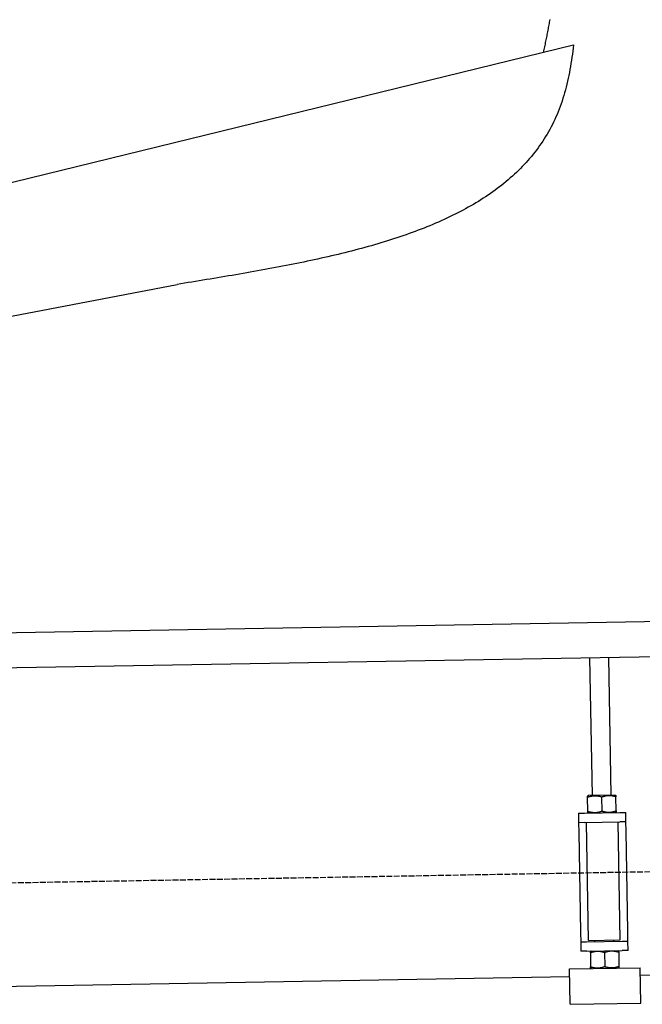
# Model space of a CAD drawing. Extents: x 1073 to 6773, y 5791 to 12316.
# Tile 46 of 62: x 5470 to 5998, y 8047 to 8882. Entities that reach past the tile are written whole.
import ezdxf

# ---------------------------------------------------------------- set-up
doc = ezdxf.new("R2010")
doc.units = 0
doc.linetypes.add('GEN3', pattern=[6.25, 5, -1.25])
doc.layers.get('0').update_dxf_attribs({"linetype": 'CONTINUOUS'})
doc.layers.add('3', color=6, linetype='GEN3')
doc.layers.add('CAR', color=10, linetype='CONTINUOUS')

msp = doc.modelspace()

# ---------------------------------------------------------------- linework, layer by layer
for p, q in [((4651.05, 8348.01), (6015.84, 8371.83)), ((6011.36, 8341.75), (4656.57, 8318.1)), ((5955.41, 8224.06), (5953.37, 8340.74)), ((5971.41, 8224.34), (5969.37, 8341.02)), ((5952.16, 8224), (5951.42, 8223.55)), ((5951.64, 8210.69), (5951.44, 8222.48)), ((5974.66, 8224.39), (5952.16, 8224)), ((5963.64, 8210.9), (5963.43, 8222.69)), ((5974.66, 8224.39), (5975.41, 8223.97)), ((5975.64, 8211.11), (5975.43, 8222.9)), ((5943.67, 8209.05), (5948.67, 8209.14)), ((5943.67, 8209.05), (5943.81, 8201.05)), ((5948.67, 8209.14), (5978.66, 8209.66)), ((5952.42, 8209.2), (5951.66, 8209.62)), ((5974.91, 8209.59), (5975.66, 8210.04)), ((5978.66, 8209.66), (5983.66, 8209.75)), ((5983.8, 8201.75), (5983.66, 8209.75)), ((5948.81, 8201.14), (5943.81, 8201.05)), ((5943.81, 8201.05), (5943.95, 8193.05)), ((5948.81, 8201.14), (5978.8, 8201.66)), ((5952.1, 8101.18), (5950.36, 8201.16)), ((5979, 8101.65), (5977.25, 8201.63)), ((5983.8, 8201.75), (5978.8, 8201.66)), ((5983.94, 8193.75), (5983.8, 8201.75)), ((5943.95, 8193.05), (5945.43, 8108.06)), ((5985.43, 8108.76), (5983.94, 8193.75)), ((5945.43, 8108.06), (5945.57, 8100.07)), ((5985.57, 8100.76), (5985.43, 8108.76)), ((5945.57, 8100.07), (5950.57, 8100.15)), ((5945.57, 8100.07), (5945.71, 8092.07)), ((5950.57, 8100.15), (5980.57, 8100.68)), ((5952.1, 8101.18), (5979, 8101.65)), ((5957.57, 8100.28), (5957.55, 8101.28)), ((5973.57, 8100.55), (5973.55, 8101.55)), ((5980.57, 8100.68), (5985.57, 8100.76)), ((5985.71, 8092.77), (5985.57, 8100.76)), ((5950.71, 8092.15), (5945.71, 8092.07)), ((5950.71, 8092.15), (5980.71, 8092.68)), ((5954.46, 8092.22), (5953.72, 8091.77)), ((5953.74, 8090.7), (5953.94, 8078.91)), ((5965.73, 8090.91), (5965.94, 8079.12)), ((5976.96, 8092.61), (5977.71, 8092.19)), ((5977.73, 8091.12), (5977.94, 8079.33)), ((5985.71, 8092.77), (5980.71, 8092.68)), ((5935.97, 8077.09), (5995.96, 8078.14)), ((5936.5, 8047.1), (5935.97, 8077.09)), ((5954.72, 8077.42), (5953.96, 8077.84)), ((5977.22, 8077.81), (5977.96, 8078.26)), ((5996.49, 8048.15), (5995.96, 8078.14)), ((6241.04, 8075.72), (5996.08, 8071.44)), ((5936.09, 8070.4), (4741.27, 8049.54)), ((5936.5, 8047.1), (5996.49, 8048.15))]:
    msp.add_line(p, q)
for points in [[(5951.44, 8222.48, 0), (5951.44, 8222.51, 0), (5951.44, 8222.53, 0), (5951.44, 8222.55, 0), (5951.43, 8222.58, 0), (5951.43, 8222.6, 0), (5951.43, 8222.62, 0), (5951.43, 8222.64, 0), (5951.43, 8222.67, 0), (5951.43, 8222.69, 0), (5951.43, 8222.71, 0), (5951.43, 8222.73, 0), (5951.43, 8222.75, 0), (5951.43, 8222.77, 0), (5951.43, 8222.79, 0), (5951.43, 8222.81, 0), (5951.43, 8222.83, 0), (5951.43, 8222.85, 0), (5951.43, 8222.87, 0), (5951.43, 8222.89, 0), (5951.43, 8222.9, 0), (5951.43, 8222.92, 0), (5951.43, 8222.94, 0), (5951.43, 8222.96, 0), (5951.43, 8222.98, 0), (5951.43, 8222.99, 0), (5951.43, 8223.01, 0), (5951.43, 8223.02, 0), (5951.43, 8223.04, 0), (5951.43, 8223.06, 0), (5951.43, 8223.07, 0), (5951.43, 8223.09, 0), (5951.43, 8223.1, 0), (5951.43, 8223.12, 0), (5951.43, 8223.13, 0), (5951.42, 8223.15, 0), (5951.42, 8223.16, 0), (5951.42, 8223.17, 0), (5951.42, 8223.19, 0), (5951.42, 8223.2, 0), (5951.42, 8223.21, 0), (5951.42, 8223.22, 0), (5951.42, 8223.24, 0), (5951.42, 8223.25, 0), (5951.42, 8223.26, 0), (5951.42, 8223.27, 0), (5951.42, 8223.28, 0), (5951.42, 8223.3, 0), (5951.42, 8223.31, 0), (5951.42, 8223.32, 0), (5951.42, 8223.33, 0), (5951.42, 8223.34, 0), (5951.42, 8223.35, 0), (5951.42, 8223.36, 0), (5951.42, 8223.37, 0), (5951.42, 8223.38, 0), (5951.42, 8223.38, 0), (5951.42, 8223.39, 0), (5951.42, 8223.4, 0), (5951.42, 8223.41, 0), (5951.42, 8223.42, 0), (5951.42, 8223.43, 0), (5951.42, 8223.43, 0), (5951.42, 8223.44, 0), (5951.42, 8223.45, 0), (5951.42, 8223.45, 0), (5951.42, 8223.46, 0), (5951.42, 8223.47, 0), (5951.42, 8223.47, 0), (5951.42, 8223.48, 0), (5951.42, 8223.48, 0), (5951.42, 8223.49, 0), (5951.42, 8223.5, 0), (5951.42, 8223.5, 0), (5951.42, 8223.51, 0), (5951.42, 8223.51, 0), (5951.42, 8223.51, 0), (5951.42, 8223.52, 0), (5951.42, 8223.52, 0), (5951.42, 8223.53, 0), (5951.42, 8223.53, 0), (5951.42, 8223.53, 0), (5951.42, 8223.54, 0), (5951.42, 8223.54, 0), (5951.42, 8223.54, 0), (5951.42, 8223.54, 0), (5951.42, 8223.54, 0), (5951.42, 8223.55, 0), (5951.42, 8223.55, 0), (5951.42, 8223.55, 0), (5951.42, 8223.55, 0), (5951.42, 8223.55, 0), (5951.42, 8223.55, 0), (5951.42, 8223.55, 0), (5951.42, 8223.55, 0), (5951.42, 8223.55, 0)], [(5963.43, 8222.69, 0), (5963.29, 8222.74, 0), (5963.14, 8222.78, 0), (5963, 8222.82, 0), (5962.86, 8222.87, 0), (5962.72, 8222.91, 0), (5962.58, 8222.95, 0), (5962.44, 8222.98, 0), (5962.3, 8223.02, 0), (5962.17, 8223.06, 0), (5962.03, 8223.09, 0), (5961.9, 8223.12, 0), (5961.76, 8223.16, 0), (5961.63, 8223.19, 0), (5961.5, 8223.22, 0), (5961.37, 8223.25, 0), (5961.24, 8223.27, 0), (5961.11, 8223.3, 0), (5960.98, 8223.33, 0), (5960.85, 8223.35, 0), (5960.73, 8223.37, 0), (5960.6, 8223.4, 0), (5960.47, 8223.42, 0), (5960.35, 8223.44, 0), (5960.23, 8223.46, 0), (5960.1, 8223.48, 0), (5959.98, 8223.5, 0), (5959.86, 8223.51, 0), (5959.73, 8223.53, 0), (5959.61, 8223.54, 0), (5959.49, 8223.56, 0), (5959.37, 8223.57, 0), (5959.25, 8223.58, 0), (5959.13, 8223.6, 0), (5959.01, 8223.61, 0), (5958.89, 8223.62, 0), (5958.77, 8223.62, 0), (5958.65, 8223.63, 0), (5958.53, 8223.64, 0), (5958.42, 8223.64, 0), (5958.3, 8223.65, 0), (5958.18, 8223.65, 0), (5958.06, 8223.66, 0), (5957.94, 8223.66, 0), (5957.83, 8223.66, 0), (5957.71, 8223.66, 0), (5957.59, 8223.66, 0), (5957.48, 8223.66, 0), (5957.36, 8223.66, 0), (5957.24, 8223.65, 0), (5957.12, 8223.65, 0), (5957.01, 8223.65, 0), (5956.89, 8223.64, 0), (5956.77, 8223.63, 0), (5956.65, 8223.63, 0), (5956.54, 8223.62, 0), (5956.42, 8223.61, 0), (5956.3, 8223.6, 0), (5956.18, 8223.59, 0), (5956.06, 8223.58, 0), (5955.95, 8223.56, 0), (5955.83, 8223.55, 0), (5955.71, 8223.54, 0), (5955.59, 8223.52, 0), (5955.47, 8223.5, 0), (5955.35, 8223.49, 0), (5955.23, 8223.47, 0), (5955.11, 8223.45, 0), (5954.98, 8223.43, 0), (5954.86, 8223.41, 0), (5954.74, 8223.38, 0), (5954.62, 8223.36, 0), (5954.49, 8223.34, 0), (5954.37, 8223.31, 0), (5954.24, 8223.29, 0), (5954.12, 8223.26, 0), (5953.99, 8223.23, 0), (5953.87, 8223.2, 0), (5953.74, 8223.17, 0), (5953.61, 8223.14, 0), (5953.48, 8223.11, 0), (5953.35, 8223.07, 0), (5953.22, 8223.04, 0), (5953.09, 8223, 0), (5952.96, 8222.97, 0), (5952.83, 8222.93, 0), (5952.69, 8222.89, 0), (5952.56, 8222.85, 0), (5952.42, 8222.81, 0), (5952.28, 8222.77, 0), (5952.15, 8222.72, 0), (5952.01, 8222.68, 0), (5951.87, 8222.63, 0), (5951.72, 8222.58, 0), (5951.58, 8222.53, 0), (5951.44, 8222.48, 0)], [(5975.43, 8222.9, 0), (5975.29, 8222.95, 0), (5975.14, 8222.99, 0), (5975, 8223.03, 0), (5974.86, 8223.08, 0), (5974.72, 8223.12, 0), (5974.58, 8223.15, 0), (5974.44, 8223.19, 0), (5974.3, 8223.23, 0), (5974.16, 8223.26, 0), (5974.03, 8223.3, 0), (5973.89, 8223.33, 0), (5973.76, 8223.36, 0), (5973.63, 8223.4, 0), (5973.5, 8223.43, 0), (5973.37, 8223.45, 0), (5973.24, 8223.48, 0), (5973.11, 8223.51, 0), (5972.98, 8223.54, 0), (5972.85, 8223.56, 0), (5972.72, 8223.58, 0), (5972.6, 8223.61, 0), (5972.47, 8223.63, 0), (5972.35, 8223.65, 0), (5972.22, 8223.67, 0), (5972.1, 8223.69, 0), (5971.98, 8223.71, 0), (5971.85, 8223.72, 0), (5971.73, 8223.74, 0), (5971.61, 8223.75, 0), (5971.49, 8223.77, 0), (5971.37, 8223.78, 0), (5971.25, 8223.79, 0), (5971.13, 8223.8, 0), (5971.01, 8223.81, 0), (5970.89, 8223.82, 0), (5970.77, 8223.83, 0), (5970.65, 8223.84, 0), (5970.53, 8223.85, 0), (5970.41, 8223.85, 0), (5970.3, 8223.86, 0), (5970.18, 8223.86, 0), (5970.06, 8223.87, 0), (5969.94, 8223.87, 0), (5969.83, 8223.87, 0), (5969.71, 8223.87, 0), (5969.59, 8223.87, 0), (5969.47, 8223.87, 0), (5969.36, 8223.87, 0), (5969.24, 8223.86, 0), (5969.12, 8223.86, 0), (5969, 8223.86, 0), (5968.89, 8223.85, 0), (5968.77, 8223.84, 0), (5968.65, 8223.84, 0), (5968.53, 8223.83, 0), (5968.42, 8223.82, 0), (5968.3, 8223.81, 0), (5968.18, 8223.8, 0), (5968.06, 8223.79, 0), (5967.94, 8223.77, 0), (5967.82, 8223.76, 0), (5967.71, 8223.74, 0), (5967.59, 8223.73, 0), (5967.47, 8223.71, 0), (5967.35, 8223.7, 0), (5967.23, 8223.68, 0), (5967.1, 8223.66, 0), (5966.98, 8223.64, 0), (5966.86, 8223.62, 0), (5966.74, 8223.59, 0), (5966.62, 8223.57, 0), (5966.49, 8223.55, 0), (5966.37, 8223.52, 0), (5966.24, 8223.5, 0), (5966.12, 8223.47, 0), (5965.99, 8223.44, 0), (5965.87, 8223.41, 0), (5965.74, 8223.38, 0), (5965.61, 8223.35, 0), (5965.48, 8223.32, 0), (5965.35, 8223.28, 0), (5965.22, 8223.25, 0), (5965.09, 8223.21, 0), (5964.96, 8223.18, 0), (5964.82, 8223.14, 0), (5964.69, 8223.1, 0), (5964.56, 8223.06, 0), (5964.42, 8223.02, 0), (5964.28, 8222.97, 0), (5964.14, 8222.93, 0), (5964, 8222.89, 0), (5963.86, 8222.84, 0), (5963.72, 8222.79, 0), (5963.58, 8222.74, 0), (5963.43, 8222.69, 0)], [(5975.41, 8223.97, 0), (5975.41, 8223.97, 0), (5975.41, 8223.97, 0), (5975.41, 8223.97, 0), (5975.41, 8223.97, 0), (5975.41, 8223.97, 0), (5975.41, 8223.97, 0), (5975.41, 8223.97, 0), (5975.41, 8223.97, 0), (5975.41, 8223.96, 0), (5975.41, 8223.96, 0), (5975.41, 8223.96, 0), (5975.41, 8223.96, 0), (5975.41, 8223.95, 0), (5975.41, 8223.95, 0), (5975.41, 8223.95, 0), (5975.41, 8223.94, 0), (5975.41, 8223.94, 0), (5975.41, 8223.94, 0), (5975.41, 8223.93, 0), (5975.41, 8223.93, 0), (5975.41, 8223.92, 0), (5975.42, 8223.92, 0), (5975.42, 8223.91, 0), (5975.42, 8223.91, 0), (5975.42, 8223.9, 0), (5975.42, 8223.9, 0), (5975.42, 8223.89, 0), (5975.42, 8223.89, 0), (5975.42, 8223.88, 0), (5975.42, 8223.87, 0), (5975.42, 8223.87, 0), (5975.42, 8223.86, 0), (5975.42, 8223.85, 0), (5975.42, 8223.84, 0), (5975.42, 8223.84, 0), (5975.42, 8223.83, 0), (5975.42, 8223.82, 0), (5975.42, 8223.81, 0), (5975.42, 8223.8, 0), (5975.42, 8223.79, 0), (5975.42, 8223.78, 0), (5975.42, 8223.78, 0), (5975.42, 8223.77, 0), (5975.42, 8223.76, 0), (5975.42, 8223.75, 0), (5975.42, 8223.74, 0), (5975.42, 8223.72, 0), (5975.42, 8223.71, 0), (5975.42, 8223.7, 0), (5975.42, 8223.69, 0), (5975.42, 8223.68, 0), (5975.42, 8223.67, 0), (5975.42, 8223.66, 0), (5975.42, 8223.64, 0), (5975.42, 8223.63, 0), (5975.42, 8223.62, 0), (5975.42, 8223.61, 0), (5975.42, 8223.59, 0), (5975.42, 8223.58, 0), (5975.42, 8223.56, 0), (5975.42, 8223.55, 0), (5975.42, 8223.54, 0), (5975.42, 8223.52, 0), (5975.42, 8223.51, 0), (5975.42, 8223.49, 0), (5975.42, 8223.48, 0), (5975.42, 8223.46, 0), (5975.42, 8223.44, 0), (5975.42, 8223.43, 0), (5975.42, 8223.41, 0), (5975.42, 8223.39, 0), (5975.42, 8223.38, 0), (5975.42, 8223.36, 0), (5975.43, 8223.34, 0), (5975.43, 8223.32, 0), (5975.43, 8223.31, 0), (5975.43, 8223.29, 0), (5975.43, 8223.27, 0), (5975.43, 8223.25, 0), (5975.43, 8223.23, 0), (5975.43, 8223.21, 0), (5975.43, 8223.19, 0), (5975.43, 8223.17, 0), (5975.43, 8223.15, 0), (5975.43, 8223.13, 0), (5975.43, 8223.11, 0), (5975.43, 8223.09, 0), (5975.43, 8223.06, 0), (5975.43, 8223.04, 0), (5975.43, 8223.02, 0), (5975.43, 8223, 0), (5975.43, 8222.97, 0), (5975.43, 8222.95, 0), (5975.43, 8222.93, 0), (5975.43, 8222.9, 0)], [(5951.64, 8210.69, 0), (5951.79, 8210.65, 0), (5951.93, 8210.6, 0), (5952.08, 8210.56, 0), (5952.22, 8210.52, 0), (5952.36, 8210.48, 0), (5952.5, 8210.44, 0), (5952.64, 8210.4, 0), (5952.77, 8210.37, 0), (5952.91, 8210.33, 0), (5953.05, 8210.3, 0), (5953.18, 8210.26, 0), (5953.31, 8210.23, 0), (5953.45, 8210.2, 0), (5953.58, 8210.17, 0), (5953.71, 8210.14, 0), (5953.84, 8210.11, 0), (5953.97, 8210.09, 0), (5954.1, 8210.06, 0), (5954.22, 8210.03, 0), (5954.35, 8210.01, 0), (5954.48, 8209.99, 0), (5954.6, 8209.97, 0), (5954.73, 8209.95, 0), (5954.85, 8209.93, 0), (5954.98, 8209.91, 0), (5955.1, 8209.89, 0), (5955.22, 8209.87, 0), (5955.34, 8209.86, 0), (5955.46, 8209.84, 0), (5955.59, 8209.83, 0), (5955.71, 8209.81, 0), (5955.83, 8209.8, 0), (5955.95, 8209.79, 0), (5956.07, 8209.78, 0), (5956.19, 8209.77, 0), (5956.31, 8209.76, 0), (5956.42, 8209.75, 0), (5956.54, 8209.75, 0), (5956.66, 8209.74, 0), (5956.78, 8209.74, 0), (5956.9, 8209.73, 0), (5957.01, 8209.73, 0), (5957.13, 8209.73, 0), (5957.25, 8209.72, 0), (5957.37, 8209.72, 0), (5957.48, 8209.72, 0), (5957.6, 8209.73, 0), (5957.72, 8209.73, 0), (5957.84, 8209.73, 0), (5957.95, 8209.73, 0), (5958.07, 8209.74, 0), (5958.19, 8209.74, 0), (5958.31, 8209.75, 0), (5958.42, 8209.76, 0), (5958.54, 8209.77, 0), (5958.66, 8209.78, 0), (5958.78, 8209.79, 0), (5958.89, 8209.8, 0), (5959.01, 8209.81, 0), (5959.13, 8209.82, 0), (5959.25, 8209.84, 0), (5959.37, 8209.85, 0), (5959.49, 8209.87, 0), (5959.61, 8209.88, 0), (5959.73, 8209.9, 0), (5959.85, 8209.92, 0), (5959.97, 8209.94, 0), (5960.09, 8209.96, 0), (5960.21, 8209.98, 0), (5960.34, 8210, 0), (5960.46, 8210.02, 0), (5960.58, 8210.05, 0), (5960.71, 8210.07, 0), (5960.83, 8210.1, 0), (5960.96, 8210.13, 0), (5961.08, 8210.15, 0), (5961.21, 8210.18, 0), (5961.34, 8210.21, 0), (5961.47, 8210.24, 0), (5961.59, 8210.28, 0), (5961.72, 8210.31, 0), (5961.85, 8210.35, 0), (5961.99, 8210.38, 0), (5962.12, 8210.42, 0), (5962.25, 8210.46, 0), (5962.38, 8210.5, 0), (5962.52, 8210.54, 0), (5962.66, 8210.58, 0), (5962.79, 8210.62, 0), (5962.93, 8210.66, 0), (5963.07, 8210.71, 0), (5963.21, 8210.76, 0), (5963.35, 8210.8, 0), (5963.5, 8210.85, 0), (5963.64, 8210.9, 0)], [(5951.66, 8209.62, 0), (5951.66, 8209.62, 0), (5951.66, 8209.62, 0), (5951.66, 8209.62, 0), (5951.66, 8209.62, 0), (5951.66, 8209.62, 0), (5951.66, 8209.63, 0), (5951.66, 8209.63, 0), (5951.66, 8209.63, 0), (5951.66, 8209.63, 0), (5951.66, 8209.63, 0), (5951.66, 8209.64, 0), (5951.66, 8209.64, 0), (5951.66, 8209.64, 0), (5951.66, 8209.64, 0), (5951.66, 8209.65, 0), (5951.66, 8209.65, 0), (5951.66, 8209.65, 0), (5951.66, 8209.66, 0), (5951.66, 8209.66, 0), (5951.66, 8209.67, 0), (5951.66, 8209.67, 0), (5951.66, 8209.68, 0), (5951.66, 8209.68, 0), (5951.66, 8209.69, 0), (5951.66, 8209.69, 0), (5951.66, 8209.7, 0), (5951.66, 8209.7, 0), (5951.66, 8209.71, 0), (5951.66, 8209.72, 0), (5951.66, 8209.72, 0), (5951.66, 8209.73, 0), (5951.66, 8209.74, 0), (5951.66, 8209.74, 0), (5951.66, 8209.75, 0), (5951.66, 8209.76, 0), (5951.66, 8209.77, 0), (5951.66, 8209.77, 0), (5951.66, 8209.78, 0), (5951.66, 8209.79, 0), (5951.66, 8209.8, 0), (5951.66, 8209.81, 0), (5951.66, 8209.82, 0), (5951.66, 8209.83, 0), (5951.66, 8209.84, 0), (5951.66, 8209.85, 0), (5951.66, 8209.86, 0), (5951.66, 8209.87, 0), (5951.66, 8209.88, 0), (5951.66, 8209.89, 0), (5951.66, 8209.9, 0), (5951.66, 8209.91, 0), (5951.66, 8209.93, 0), (5951.66, 8209.94, 0), (5951.66, 8209.95, 0), (5951.65, 8209.96, 0), (5951.65, 8209.98, 0), (5951.65, 8209.99, 0), (5951.65, 8210, 0), (5951.65, 8210.02, 0), (5951.65, 8210.03, 0), (5951.65, 8210.04, 0), (5951.65, 8210.06, 0), (5951.65, 8210.07, 0), (5951.65, 8210.09, 0), (5951.65, 8210.1, 0), (5951.65, 8210.12, 0), (5951.65, 8210.14, 0), (5951.65, 8210.15, 0), (5951.65, 8210.17, 0), (5951.65, 8210.18, 0), (5951.65, 8210.2, 0), (5951.65, 8210.22, 0), (5951.65, 8210.24, 0), (5951.65, 8210.25, 0), (5951.65, 8210.27, 0), (5951.65, 8210.29, 0), (5951.65, 8210.31, 0), (5951.65, 8210.33, 0), (5951.65, 8210.35, 0), (5951.65, 8210.37, 0), (5951.65, 8210.38, 0), (5951.65, 8210.4, 0), (5951.65, 8210.43, 0), (5951.65, 8210.45, 0), (5951.65, 8210.47, 0), (5951.65, 8210.49, 0), (5951.65, 8210.51, 0), (5951.65, 8210.53, 0), (5951.64, 8210.55, 0), (5951.64, 8210.58, 0), (5951.64, 8210.6, 0), (5951.64, 8210.62, 0), (5951.64, 8210.65, 0), (5951.64, 8210.67, 0), (5951.64, 8210.69, 0)], [(5963.64, 8210.9, 0), (5963.79, 8210.86, 0), (5963.93, 8210.81, 0), (5964.07, 8210.77, 0), (5964.22, 8210.73, 0), (5964.36, 8210.69, 0), (5964.5, 8210.65, 0), (5964.64, 8210.61, 0), (5964.77, 8210.57, 0), (5964.91, 8210.54, 0), (5965.04, 8210.5, 0), (5965.18, 8210.47, 0), (5965.31, 8210.44, 0), (5965.45, 8210.41, 0), (5965.58, 8210.38, 0), (5965.71, 8210.35, 0), (5965.84, 8210.32, 0), (5965.97, 8210.29, 0), (5966.09, 8210.27, 0), (5966.22, 8210.24, 0), (5966.35, 8210.22, 0), (5966.48, 8210.2, 0), (5966.6, 8210.18, 0), (5966.73, 8210.15, 0), (5966.85, 8210.14, 0), (5966.97, 8210.12, 0), (5967.1, 8210.1, 0), (5967.22, 8210.08, 0), (5967.34, 8210.07, 0), (5967.46, 8210.05, 0), (5967.58, 8210.04, 0), (5967.7, 8210.02, 0), (5967.83, 8210.01, 0), (5967.95, 8210, 0), (5968.06, 8209.99, 0), (5968.18, 8209.98, 0), (5968.3, 8209.97, 0), (5968.42, 8209.96, 0), (5968.54, 8209.96, 0), (5968.66, 8209.95, 0), (5968.78, 8209.95, 0), (5968.89, 8209.94, 0), (5969.01, 8209.94, 0), (5969.13, 8209.94, 0), (5969.25, 8209.93, 0), (5969.37, 8209.93, 0), (5969.48, 8209.93, 0), (5969.6, 8209.94, 0), (5969.72, 8209.94, 0), (5969.83, 8209.94, 0), (5969.95, 8209.94, 0), (5970.07, 8209.95, 0), (5970.19, 8209.95, 0), (5970.3, 8209.96, 0), (5970.42, 8209.97, 0), (5970.54, 8209.98, 0), (5970.66, 8209.99, 0), (5970.77, 8210, 0), (5970.89, 8210.01, 0), (5971.01, 8210.02, 0), (5971.13, 8210.03, 0), (5971.25, 8210.04, 0), (5971.37, 8210.06, 0), (5971.49, 8210.07, 0), (5971.61, 8210.09, 0), (5971.73, 8210.11, 0), (5971.85, 8210.13, 0), (5971.97, 8210.15, 0), (5972.09, 8210.17, 0), (5972.21, 8210.19, 0), (5972.34, 8210.21, 0), (5972.46, 8210.23, 0), (5972.58, 8210.26, 0), (5972.71, 8210.28, 0), (5972.83, 8210.31, 0), (5972.96, 8210.34, 0), (5973.08, 8210.36, 0), (5973.21, 8210.39, 0), (5973.34, 8210.42, 0), (5973.46, 8210.45, 0), (5973.59, 8210.49, 0), (5973.72, 8210.52, 0), (5973.85, 8210.55, 0), (5973.98, 8210.59, 0), (5974.12, 8210.63, 0), (5974.25, 8210.67, 0), (5974.38, 8210.7, 0), (5974.52, 8210.74, 0), (5974.65, 8210.79, 0), (5974.79, 8210.83, 0), (5974.93, 8210.87, 0), (5975.07, 8210.92, 0), (5975.21, 8210.97, 0), (5975.35, 8211.01, 0), (5975.49, 8211.06, 0), (5975.64, 8211.11, 0)], [(5975.64, 8211.11, 0), (5975.64, 8211.09, 0), (5975.64, 8211.06, 0), (5975.64, 8211.04, 0), (5975.64, 8211.02, 0), (5975.64, 8211, 0), (5975.64, 8210.97, 0), (5975.64, 8210.95, 0), (5975.64, 8210.93, 0), (5975.64, 8210.91, 0), (5975.64, 8210.89, 0), (5975.64, 8210.86, 0), (5975.64, 8210.84, 0), (5975.64, 8210.82, 0), (5975.64, 8210.8, 0), (5975.64, 8210.78, 0), (5975.64, 8210.76, 0), (5975.65, 8210.75, 0), (5975.65, 8210.73, 0), (5975.65, 8210.71, 0), (5975.65, 8210.69, 0), (5975.65, 8210.67, 0), (5975.65, 8210.65, 0), (5975.65, 8210.64, 0), (5975.65, 8210.62, 0), (5975.65, 8210.6, 0), (5975.65, 8210.59, 0), (5975.65, 8210.57, 0), (5975.65, 8210.55, 0), (5975.65, 8210.54, 0), (5975.65, 8210.52, 0), (5975.65, 8210.51, 0), (5975.65, 8210.49, 0), (5975.65, 8210.48, 0), (5975.65, 8210.46, 0), (5975.65, 8210.45, 0), (5975.65, 8210.44, 0), (5975.65, 8210.42, 0), (5975.65, 8210.41, 0), (5975.65, 8210.4, 0), (5975.65, 8210.38, 0), (5975.65, 8210.37, 0), (5975.65, 8210.36, 0), (5975.65, 8210.35, 0), (5975.65, 8210.33, 0), (5975.65, 8210.32, 0), (5975.65, 8210.31, 0), (5975.65, 8210.3, 0), (5975.65, 8210.29, 0), (5975.65, 8210.28, 0), (5975.65, 8210.27, 0), (5975.65, 8210.26, 0), (5975.65, 8210.25, 0), (5975.65, 8210.24, 0), (5975.65, 8210.23, 0), (5975.65, 8210.22, 0), (5975.65, 8210.21, 0), (5975.65, 8210.2, 0), (5975.65, 8210.19, 0), (5975.65, 8210.19, 0), (5975.65, 8210.18, 0), (5975.66, 8210.17, 0), (5975.66, 8210.16, 0), (5975.66, 8210.15, 0), (5975.66, 8210.15, 0), (5975.66, 8210.14, 0), (5975.66, 8210.13, 0), (5975.66, 8210.13, 0), (5975.66, 8210.12, 0), (5975.66, 8210.12, 0), (5975.66, 8210.11, 0), (5975.66, 8210.1, 0), (5975.66, 8210.1, 0), (5975.66, 8210.09, 0), (5975.66, 8210.09, 0), (5975.66, 8210.09, 0), (5975.66, 8210.08, 0), (5975.66, 8210.08, 0), (5975.66, 8210.07, 0), (5975.66, 8210.07, 0), (5975.66, 8210.07, 0), (5975.66, 8210.06, 0), (5975.66, 8210.06, 0), (5975.66, 8210.06, 0), (5975.66, 8210.05, 0), (5975.66, 8210.05, 0), (5975.66, 8210.05, 0), (5975.66, 8210.05, 0), (5975.66, 8210.05, 0), (5975.66, 8210.04, 0), (5975.66, 8210.04, 0), (5975.66, 8210.04, 0), (5975.66, 8210.04, 0), (5975.66, 8210.04, 0), (5975.66, 8210.04, 0), (5975.66, 8210.04, 0)], [(5953.74, 8090.7, 0), (5953.74, 8090.73, 0), (5953.74, 8090.75, 0), (5953.74, 8090.77, 0), (5953.74, 8090.8, 0), (5953.73, 8090.82, 0), (5953.73, 8090.84, 0), (5953.73, 8090.86, 0), (5953.73, 8090.89, 0), (5953.73, 8090.91, 0), (5953.73, 8090.93, 0), (5953.73, 8090.95, 0), (5953.73, 8090.97, 0), (5953.73, 8090.99, 0), (5953.73, 8091.01, 0), (5953.73, 8091.03, 0), (5953.73, 8091.05, 0), (5953.73, 8091.07, 0), (5953.73, 8091.09, 0), (5953.73, 8091.11, 0), (5953.73, 8091.12, 0), (5953.73, 8091.14, 0), (5953.73, 8091.16, 0), (5953.73, 8091.18, 0), (5953.73, 8091.2, 0), (5953.73, 8091.21, 0), (5953.73, 8091.23, 0), (5953.73, 8091.24, 0), (5953.73, 8091.26, 0), (5953.73, 8091.28, 0), (5953.73, 8091.29, 0), (5953.73, 8091.31, 0), (5953.73, 8091.32, 0), (5953.73, 8091.34, 0), (5953.73, 8091.35, 0), (5953.73, 8091.37, 0), (5953.72, 8091.38, 0), (5953.72, 8091.39, 0), (5953.72, 8091.41, 0), (5953.72, 8091.42, 0), (5953.72, 8091.43, 0), (5953.72, 8091.44, 0), (5953.72, 8091.46, 0), (5953.72, 8091.47, 0), (5953.72, 8091.48, 0), (5953.72, 8091.49, 0), (5953.72, 8091.5, 0), (5953.72, 8091.52, 0), (5953.72, 8091.53, 0), (5953.72, 8091.54, 0), (5953.72, 8091.55, 0), (5953.72, 8091.56, 0), (5953.72, 8091.57, 0), (5953.72, 8091.58, 0), (5953.72, 8091.59, 0), (5953.72, 8091.6, 0), (5953.72, 8091.6, 0), (5953.72, 8091.61, 0), (5953.72, 8091.62, 0), (5953.72, 8091.63, 0), (5953.72, 8091.64, 0), (5953.72, 8091.65, 0), (5953.72, 8091.65, 0), (5953.72, 8091.66, 0), (5953.72, 8091.67, 0), (5953.72, 8091.67, 0), (5953.72, 8091.68, 0), (5953.72, 8091.69, 0), (5953.72, 8091.69, 0), (5953.72, 8091.7, 0), (5953.72, 8091.7, 0), (5953.72, 8091.71, 0), (5953.72, 8091.72, 0), (5953.72, 8091.72, 0), (5953.72, 8091.73, 0), (5953.72, 8091.73, 0), (5953.72, 8091.73, 0), (5953.72, 8091.74, 0), (5953.72, 8091.74, 0), (5953.72, 8091.75, 0), (5953.72, 8091.75, 0), (5953.72, 8091.75, 0), (5953.72, 8091.76, 0), (5953.72, 8091.76, 0), (5953.72, 8091.76, 0), (5953.72, 8091.76, 0), (5953.72, 8091.76, 0), (5953.72, 8091.77, 0), (5953.72, 8091.77, 0), (5953.72, 8091.77, 0), (5953.72, 8091.77, 0), (5953.72, 8091.77, 0), (5953.72, 8091.77, 0), (5953.72, 8091.77, 0), (5953.72, 8091.77, 0), (5953.72, 8091.77, 0)], [(5965.73, 8090.91, 0), (5965.59, 8090.96, 0), (5965.44, 8091, 0), (5965.3, 8091.04, 0), (5965.16, 8091.09, 0), (5965.02, 8091.13, 0), (5964.88, 8091.17, 0), (5964.74, 8091.2, 0), (5964.6, 8091.24, 0), (5964.47, 8091.28, 0), (5964.33, 8091.31, 0), (5964.2, 8091.34, 0), (5964.06, 8091.38, 0), (5963.93, 8091.41, 0), (5963.8, 8091.44, 0), (5963.67, 8091.47, 0), (5963.54, 8091.49, 0), (5963.41, 8091.52, 0), (5963.28, 8091.55, 0), (5963.15, 8091.57, 0), (5963.03, 8091.59, 0), (5962.9, 8091.62, 0), (5962.77, 8091.64, 0), (5962.65, 8091.66, 0), (5962.53, 8091.68, 0), (5962.4, 8091.7, 0), (5962.28, 8091.72, 0), (5962.16, 8091.73, 0), (5962.03, 8091.75, 0), (5961.91, 8091.76, 0), (5961.79, 8091.78, 0), (5961.67, 8091.79, 0), (5961.55, 8091.8, 0), (5961.43, 8091.82, 0), (5961.31, 8091.83, 0), (5961.19, 8091.84, 0), (5961.07, 8091.84, 0), (5960.95, 8091.85, 0), (5960.83, 8091.86, 0), (5960.72, 8091.86, 0), (5960.6, 8091.87, 0), (5960.48, 8091.87, 0), (5960.36, 8091.88, 0), (5960.25, 8091.88, 0), (5960.13, 8091.88, 0), (5960.01, 8091.88, 0), (5959.89, 8091.88, 0), (5959.78, 8091.88, 0), (5959.66, 8091.88, 0), (5959.54, 8091.87, 0), (5959.42, 8091.87, 0), (5959.31, 8091.87, 0), (5959.19, 8091.86, 0), (5959.07, 8091.85, 0), (5958.95, 8091.85, 0), (5958.84, 8091.84, 0), (5958.72, 8091.83, 0), (5958.6, 8091.82, 0), (5958.48, 8091.81, 0), (5958.36, 8091.8, 0), (5958.25, 8091.78, 0), (5958.13, 8091.77, 0), (5958.01, 8091.76, 0), (5957.89, 8091.74, 0), (5957.77, 8091.72, 0), (5957.65, 8091.71, 0), (5957.53, 8091.69, 0), (5957.41, 8091.67, 0), (5957.28, 8091.65, 0), (5957.16, 8091.63, 0), (5957.04, 8091.61, 0), (5956.92, 8091.58, 0), (5956.79, 8091.56, 0), (5956.67, 8091.53, 0), (5956.55, 8091.51, 0), (5956.42, 8091.48, 0), (5956.29, 8091.45, 0), (5956.17, 8091.42, 0), (5956.04, 8091.39, 0), (5955.91, 8091.36, 0), (5955.78, 8091.33, 0), (5955.65, 8091.29, 0), (5955.52, 8091.26, 0), (5955.39, 8091.22, 0), (5955.26, 8091.19, 0), (5955.13, 8091.15, 0), (5954.99, 8091.11, 0), (5954.86, 8091.07, 0), (5954.72, 8091.03, 0), (5954.58, 8090.99, 0), (5954.45, 8090.94, 0), (5954.31, 8090.9, 0), (5954.17, 8090.85, 0), (5954.02, 8090.8, 0), (5953.88, 8090.75, 0), (5953.74, 8090.7, 0)], [(5977.73, 8091.12, 0), (5977.59, 8091.17, 0), (5977.44, 8091.21, 0), (5977.3, 8091.25, 0), (5977.16, 8091.3, 0), (5977.02, 8091.34, 0), (5976.88, 8091.37, 0), (5976.74, 8091.41, 0), (5976.6, 8091.45, 0), (5976.46, 8091.48, 0), (5976.33, 8091.52, 0), (5976.19, 8091.55, 0), (5976.06, 8091.58, 0), (5975.93, 8091.62, 0), (5975.8, 8091.65, 0), (5975.67, 8091.68, 0), (5975.54, 8091.7, 0), (5975.41, 8091.73, 0), (5975.28, 8091.76, 0), (5975.15, 8091.78, 0), (5975.02, 8091.8, 0), (5974.9, 8091.83, 0), (5974.77, 8091.85, 0), (5974.65, 8091.87, 0), (5974.52, 8091.89, 0), (5974.4, 8091.91, 0), (5974.28, 8091.93, 0), (5974.15, 8091.94, 0), (5974.03, 8091.96, 0), (5973.91, 8091.97, 0), (5973.79, 8091.99, 0), (5973.67, 8092, 0), (5973.55, 8092.01, 0), (5973.43, 8092.02, 0), (5973.31, 8092.04, 0), (5973.19, 8092.04, 0), (5973.07, 8092.05, 0), (5972.95, 8092.06, 0), (5972.83, 8092.07, 0), (5972.71, 8092.07, 0), (5972.6, 8092.08, 0), (5972.48, 8092.08, 0), (5972.36, 8092.09, 0), (5972.24, 8092.09, 0), (5972.13, 8092.09, 0), (5972.01, 8092.09, 0), (5971.89, 8092.09, 0), (5971.77, 8092.09, 0), (5971.66, 8092.09, 0), (5971.54, 8092.08, 0), (5971.42, 8092.08, 0), (5971.3, 8092.08, 0), (5971.19, 8092.07, 0), (5971.07, 8092.06, 0), (5970.95, 8092.06, 0), (5970.83, 8092.05, 0), (5970.72, 8092.04, 0), (5970.6, 8092.03, 0), (5970.48, 8092.02, 0), (5970.36, 8092.01, 0), (5970.24, 8091.99, 0), (5970.12, 8091.98, 0), (5970.01, 8091.96, 0), (5969.89, 8091.95, 0), (5969.77, 8091.93, 0), (5969.65, 8091.92, 0), (5969.53, 8091.9, 0), (5969.4, 8091.88, 0), (5969.28, 8091.86, 0), (5969.16, 8091.84, 0), (5969.04, 8091.81, 0), (5968.92, 8091.79, 0), (5968.79, 8091.77, 0), (5968.67, 8091.74, 0), (5968.54, 8091.72, 0), (5968.42, 8091.69, 0), (5968.29, 8091.66, 0), (5968.17, 8091.63, 0), (5968.04, 8091.6, 0), (5967.91, 8091.57, 0), (5967.78, 8091.54, 0), (5967.65, 8091.5, 0), (5967.52, 8091.47, 0), (5967.39, 8091.43, 0), (5967.26, 8091.4, 0), (5967.12, 8091.36, 0), (5966.99, 8091.32, 0), (5966.86, 8091.28, 0), (5966.72, 8091.24, 0), (5966.58, 8091.19, 0), (5966.44, 8091.15, 0), (5966.3, 8091.11, 0), (5966.16, 8091.06, 0), (5966.02, 8091.01, 0), (5965.88, 8090.96, 0), (5965.73, 8090.91, 0)], [(5977.71, 8092.19, 0), (5977.71, 8092.19, 0), (5977.71, 8092.19, 0), (5977.71, 8092.19, 0), (5977.71, 8092.19, 0), (5977.71, 8092.19, 0), (5977.71, 8092.19, 0), (5977.71, 8092.19, 0), (5977.71, 8092.19, 0), (5977.71, 8092.18, 0), (5977.71, 8092.18, 0), (5977.71, 8092.18, 0), (5977.71, 8092.18, 0), (5977.71, 8092.17, 0), (5977.71, 8092.17, 0), (5977.71, 8092.17, 0), (5977.71, 8092.16, 0), (5977.71, 8092.16, 0), (5977.71, 8092.16, 0), (5977.72, 8092.15, 0), (5977.72, 8092.15, 0), (5977.72, 8092.14, 0), (5977.72, 8092.14, 0), (5977.72, 8092.13, 0), (5977.72, 8092.13, 0), (5977.72, 8092.12, 0), (5977.72, 8092.12, 0), (5977.72, 8092.11, 0), (5977.72, 8092.11, 0), (5977.72, 8092.1, 0), (5977.72, 8092.09, 0), (5977.72, 8092.09, 0), (5977.72, 8092.08, 0), (5977.72, 8092.07, 0), (5977.72, 8092.06, 0), (5977.72, 8092.06, 0), (5977.72, 8092.05, 0), (5977.72, 8092.04, 0), (5977.72, 8092.03, 0), (5977.72, 8092.02, 0), (5977.72, 8092.01, 0), (5977.72, 8092.01, 0), (5977.72, 8092, 0), (5977.72, 8091.99, 0), (5977.72, 8091.98, 0), (5977.72, 8091.97, 0), (5977.72, 8091.96, 0), (5977.72, 8091.94, 0), (5977.72, 8091.93, 0), (5977.72, 8091.92, 0), (5977.72, 8091.91, 0), (5977.72, 8091.9, 0), (5977.72, 8091.89, 0), (5977.72, 8091.88, 0), (5977.72, 8091.86, 0), (5977.72, 8091.85, 0), (5977.72, 8091.84, 0), (5977.72, 8091.83, 0), (5977.72, 8091.81, 0), (5977.72, 8091.8, 0), (5977.72, 8091.78, 0), (5977.72, 8091.77, 0), (5977.72, 8091.76, 0), (5977.72, 8091.74, 0), (5977.72, 8091.73, 0), (5977.72, 8091.71, 0), (5977.72, 8091.7, 0), (5977.72, 8091.68, 0), (5977.72, 8091.66, 0), (5977.72, 8091.65, 0), (5977.72, 8091.63, 0), (5977.72, 8091.61, 0), (5977.72, 8091.6, 0), (5977.73, 8091.58, 0), (5977.73, 8091.56, 0), (5977.73, 8091.54, 0), (5977.73, 8091.53, 0), (5977.73, 8091.51, 0), (5977.73, 8091.49, 0), (5977.73, 8091.47, 0), (5977.73, 8091.45, 0), (5977.73, 8091.43, 0), (5977.73, 8091.41, 0), (5977.73, 8091.39, 0), (5977.73, 8091.37, 0), (5977.73, 8091.35, 0), (5977.73, 8091.33, 0), (5977.73, 8091.31, 0), (5977.73, 8091.28, 0), (5977.73, 8091.26, 0), (5977.73, 8091.24, 0), (5977.73, 8091.22, 0), (5977.73, 8091.19, 0), (5977.73, 8091.17, 0), (5977.73, 8091.15, 0), (5977.73, 8091.12, 0)], [(5953.94, 8078.91, 0), (5954.09, 8078.87, 0), (5954.23, 8078.82, 0), (5954.38, 8078.78, 0), (5954.52, 8078.74, 0), (5954.66, 8078.7, 0), (5954.8, 8078.66, 0), (5954.94, 8078.62, 0), (5955.08, 8078.59, 0), (5955.21, 8078.55, 0), (5955.35, 8078.52, 0), (5955.48, 8078.48, 0), (5955.61, 8078.45, 0), (5955.75, 8078.42, 0), (5955.88, 8078.39, 0), (5956.01, 8078.36, 0), (5956.14, 8078.33, 0), (5956.27, 8078.31, 0), (5956.4, 8078.28, 0), (5956.52, 8078.25, 0), (5956.65, 8078.23, 0), (5956.78, 8078.21, 0), (5956.9, 8078.19, 0), (5957.03, 8078.17, 0), (5957.15, 8078.15, 0), (5957.28, 8078.13, 0), (5957.4, 8078.11, 0), (5957.52, 8078.09, 0), (5957.64, 8078.08, 0), (5957.76, 8078.06, 0), (5957.89, 8078.05, 0), (5958.01, 8078.03, 0), (5958.13, 8078.02, 0), (5958.25, 8078.01, 0), (5958.37, 8078, 0), (5958.49, 8077.99, 0), (5958.61, 8077.98, 0), (5958.72, 8077.97, 0), (5958.84, 8077.97, 0), (5958.96, 8077.96, 0), (5959.08, 8077.96, 0), (5959.2, 8077.95, 0), (5959.31, 8077.95, 0), (5959.43, 8077.95, 0), (5959.55, 8077.95, 0), (5959.67, 8077.94, 0), (5959.78, 8077.94, 0), (5959.9, 8077.95, 0), (5960.02, 8077.95, 0), (5960.14, 8077.95, 0), (5960.25, 8077.95, 0), (5960.37, 8077.96, 0), (5960.49, 8077.96, 0), (5960.61, 8077.97, 0), (5960.72, 8077.98, 0), (5960.84, 8077.99, 0), (5960.96, 8078, 0), (5961.08, 8078.01, 0), (5961.19, 8078.02, 0), (5961.31, 8078.03, 0), (5961.43, 8078.04, 0), (5961.55, 8078.06, 0), (5961.67, 8078.07, 0), (5961.79, 8078.09, 0), (5961.91, 8078.1, 0), (5962.03, 8078.12, 0), (5962.15, 8078.14, 0), (5962.27, 8078.16, 0), (5962.39, 8078.18, 0), (5962.51, 8078.2, 0), (5962.64, 8078.22, 0), (5962.76, 8078.24, 0), (5962.88, 8078.27, 0), (5963.01, 8078.29, 0), (5963.13, 8078.32, 0), (5963.26, 8078.35, 0), (5963.38, 8078.37, 0), (5963.51, 8078.4, 0), (5963.64, 8078.43, 0), (5963.77, 8078.47, 0), (5963.89, 8078.5, 0), (5964.02, 8078.53, 0), (5964.15, 8078.57, 0), (5964.29, 8078.6, 0), (5964.42, 8078.64, 0), (5964.55, 8078.68, 0), (5964.69, 8078.72, 0), (5964.82, 8078.76, 0), (5964.96, 8078.8, 0), (5965.09, 8078.84, 0), (5965.23, 8078.88, 0), (5965.37, 8078.93, 0), (5965.51, 8078.98, 0), (5965.65, 8079.02, 0), (5965.8, 8079.07, 0), (5965.94, 8079.12, 0)], [(5953.96, 8077.84, 0), (5953.96, 8077.84, 0), (5953.96, 8077.84, 0), (5953.96, 8077.84, 0), (5953.96, 8077.84, 0), (5953.96, 8077.84, 0), (5953.96, 8077.85, 0), (5953.96, 8077.85, 0), (5953.96, 8077.85, 0), (5953.96, 8077.85, 0), (5953.96, 8077.85, 0), (5953.96, 8077.86, 0), (5953.96, 8077.86, 0), (5953.96, 8077.86, 0), (5953.96, 8077.86, 0), (5953.96, 8077.87, 0), (5953.96, 8077.87, 0), (5953.96, 8077.87, 0), (5953.96, 8077.88, 0), (5953.96, 8077.88, 0), (5953.96, 8077.89, 0), (5953.96, 8077.89, 0), (5953.96, 8077.9, 0), (5953.96, 8077.9, 0), (5953.96, 8077.91, 0), (5953.96, 8077.91, 0), (5953.96, 8077.92, 0), (5953.96, 8077.92, 0), (5953.96, 8077.93, 0), (5953.96, 8077.94, 0), (5953.96, 8077.94, 0), (5953.96, 8077.95, 0), (5953.96, 8077.96, 0), (5953.96, 8077.96, 0), (5953.96, 8077.97, 0), (5953.96, 8077.98, 0), (5953.96, 8077.99, 0), (5953.96, 8077.99, 0), (5953.96, 8078, 0), (5953.96, 8078.01, 0), (5953.96, 8078.02, 0), (5953.96, 8078.03, 0), (5953.96, 8078.04, 0), (5953.96, 8078.05, 0), (5953.96, 8078.06, 0), (5953.96, 8078.07, 0), (5953.96, 8078.08, 0), (5953.96, 8078.09, 0), (5953.96, 8078.1, 0), (5953.96, 8078.11, 0), (5953.96, 8078.12, 0), (5953.96, 8078.13, 0), (5953.96, 8078.15, 0), (5953.96, 8078.16, 0), (5953.96, 8078.17, 0), (5953.96, 8078.18, 0), (5953.96, 8078.2, 0), (5953.95, 8078.21, 0), (5953.95, 8078.22, 0), (5953.95, 8078.24, 0), (5953.95, 8078.25, 0), (5953.95, 8078.26, 0), (5953.95, 8078.28, 0), (5953.95, 8078.29, 0), (5953.95, 8078.31, 0), (5953.95, 8078.32, 0), (5953.95, 8078.34, 0), (5953.95, 8078.36, 0), (5953.95, 8078.37, 0), (5953.95, 8078.39, 0), (5953.95, 8078.4, 0), (5953.95, 8078.42, 0), (5953.95, 8078.44, 0), (5953.95, 8078.46, 0), (5953.95, 8078.47, 0), (5953.95, 8078.49, 0), (5953.95, 8078.51, 0), (5953.95, 8078.53, 0), (5953.95, 8078.55, 0), (5953.95, 8078.57, 0), (5953.95, 8078.59, 0), (5953.95, 8078.61, 0), (5953.95, 8078.63, 0), (5953.95, 8078.65, 0), (5953.95, 8078.67, 0), (5953.95, 8078.69, 0), (5953.95, 8078.71, 0), (5953.95, 8078.73, 0), (5953.95, 8078.75, 0), (5953.94, 8078.77, 0), (5953.94, 8078.8, 0), (5953.94, 8078.82, 0), (5953.94, 8078.84, 0), (5953.94, 8078.87, 0), (5953.94, 8078.89, 0), (5953.94, 8078.91, 0)], [(5965.94, 8079.12, 0), (5966.09, 8079.08, 0), (5966.23, 8079.03, 0), (5966.37, 8078.99, 0), (5966.52, 8078.95, 0), (5966.66, 8078.91, 0), (5966.8, 8078.87, 0), (5966.94, 8078.83, 0), (5967.07, 8078.79, 0), (5967.21, 8078.76, 0), (5967.35, 8078.72, 0), (5967.48, 8078.69, 0), (5967.61, 8078.66, 0), (5967.75, 8078.63, 0), (5967.88, 8078.6, 0), (5968.01, 8078.57, 0), (5968.14, 8078.54, 0), (5968.27, 8078.51, 0), (5968.39, 8078.49, 0), (5968.52, 8078.46, 0), (5968.65, 8078.44, 0), (5968.78, 8078.42, 0), (5968.9, 8078.4, 0), (5969.03, 8078.37, 0), (5969.15, 8078.36, 0), (5969.27, 8078.34, 0), (5969.4, 8078.32, 0), (5969.52, 8078.3, 0), (5969.64, 8078.29, 0), (5969.76, 8078.27, 0), (5969.88, 8078.26, 0), (5970.01, 8078.24, 0), (5970.13, 8078.23, 0), (5970.25, 8078.22, 0), (5970.37, 8078.21, 0), (5970.48, 8078.2, 0), (5970.6, 8078.19, 0), (5970.72, 8078.18, 0), (5970.84, 8078.18, 0), (5970.96, 8078.17, 0), (5971.08, 8078.17, 0), (5971.2, 8078.16, 0), (5971.31, 8078.16, 0), (5971.43, 8078.16, 0), (5971.55, 8078.15, 0), (5971.67, 8078.15, 0), (5971.78, 8078.15, 0), (5971.9, 8078.16, 0), (5972.02, 8078.16, 0), (5972.13, 8078.16, 0), (5972.25, 8078.16, 0), (5972.37, 8078.17, 0), (5972.49, 8078.17, 0), (5972.6, 8078.18, 0), (5972.72, 8078.19, 0), (5972.84, 8078.2, 0), (5972.96, 8078.21, 0), (5973.07, 8078.22, 0), (5973.19, 8078.23, 0), (5973.31, 8078.24, 0), (5973.43, 8078.25, 0), (5973.55, 8078.26, 0), (5973.67, 8078.28, 0), (5973.79, 8078.29, 0), (5973.91, 8078.31, 0), (5974.03, 8078.33, 0), (5974.15, 8078.35, 0), (5974.27, 8078.37, 0), (5974.39, 8078.39, 0), (5974.51, 8078.41, 0), (5974.64, 8078.43, 0), (5974.76, 8078.45, 0), (5974.88, 8078.48, 0), (5975.01, 8078.5, 0), (5975.13, 8078.53, 0), (5975.26, 8078.56, 0), (5975.38, 8078.58, 0), (5975.51, 8078.61, 0), (5975.64, 8078.64, 0), (5975.76, 8078.67, 0), (5975.89, 8078.71, 0), (5976.02, 8078.74, 0), (5976.15, 8078.77, 0), (5976.28, 8078.81, 0), (5976.42, 8078.85, 0), (5976.55, 8078.89, 0), (5976.68, 8078.92, 0), (5976.82, 8078.97, 0), (5976.95, 8079.01, 0), (5977.09, 8079.05, 0), (5977.23, 8079.09, 0), (5977.37, 8079.14, 0), (5977.51, 8079.19, 0), (5977.65, 8079.23, 0), (5977.79, 8079.28, 0), (5977.94, 8079.33, 0)], [(5977.94, 8079.33, 0), (5977.94, 8079.31, 0), (5977.94, 8079.28, 0), (5977.94, 8079.26, 0), (5977.94, 8079.24, 0), (5977.94, 8079.22, 0), (5977.94, 8079.19, 0), (5977.94, 8079.17, 0), (5977.94, 8079.15, 0), (5977.94, 8079.13, 0), (5977.94, 8079.11, 0), (5977.94, 8079.08, 0), (5977.94, 8079.06, 0), (5977.94, 8079.04, 0), (5977.94, 8079.02, 0), (5977.94, 8079, 0), (5977.94, 8078.98, 0), (5977.95, 8078.97, 0), (5977.95, 8078.95, 0), (5977.95, 8078.93, 0), (5977.95, 8078.91, 0), (5977.95, 8078.89, 0), (5977.95, 8078.87, 0), (5977.95, 8078.86, 0), (5977.95, 8078.84, 0), (5977.95, 8078.82, 0), (5977.95, 8078.81, 0), (5977.95, 8078.79, 0), (5977.95, 8078.77, 0), (5977.95, 8078.76, 0), (5977.95, 8078.74, 0), (5977.95, 8078.73, 0), (5977.95, 8078.71, 0), (5977.95, 8078.7, 0), (5977.95, 8078.68, 0), (5977.95, 8078.67, 0), (5977.95, 8078.66, 0), (5977.95, 8078.64, 0), (5977.95, 8078.63, 0), (5977.95, 8078.62, 0), (5977.95, 8078.6, 0), (5977.95, 8078.59, 0), (5977.95, 8078.58, 0), (5977.95, 8078.57, 0), (5977.95, 8078.55, 0), (5977.95, 8078.54, 0), (5977.95, 8078.53, 0), (5977.95, 8078.52, 0), (5977.95, 8078.51, 0), (5977.95, 8078.5, 0), (5977.95, 8078.49, 0), (5977.95, 8078.48, 0), (5977.95, 8078.47, 0), (5977.95, 8078.46, 0), (5977.95, 8078.45, 0), (5977.95, 8078.44, 0), (5977.95, 8078.43, 0), (5977.95, 8078.42, 0), (5977.95, 8078.41, 0), (5977.96, 8078.41, 0), (5977.96, 8078.4, 0), (5977.96, 8078.39, 0), (5977.96, 8078.38, 0), (5977.96, 8078.37, 0), (5977.96, 8078.37, 0), (5977.96, 8078.36, 0), (5977.96, 8078.35, 0), (5977.96, 8078.35, 0), (5977.96, 8078.34, 0), (5977.96, 8078.34, 0), (5977.96, 8078.33, 0), (5977.96, 8078.32, 0), (5977.96, 8078.32, 0), (5977.96, 8078.31, 0), (5977.96, 8078.31, 0), (5977.96, 8078.31, 0), (5977.96, 8078.3, 0), (5977.96, 8078.3, 0), (5977.96, 8078.29, 0), (5977.96, 8078.29, 0), (5977.96, 8078.29, 0), (5977.96, 8078.28, 0), (5977.96, 8078.28, 0), (5977.96, 8078.28, 0), (5977.96, 8078.27, 0), (5977.96, 8078.27, 0), (5977.96, 8078.27, 0), (5977.96, 8078.27, 0), (5977.96, 8078.27, 0), (5977.96, 8078.26, 0), (5977.96, 8078.26, 0), (5977.96, 8078.26, 0), (5977.96, 8078.26, 0), (5977.96, 8078.26, 0), (5977.96, 8078.26, 0), (5977.96, 8078.26, 0)]]:
    msp.add_polyline3d(points)
at = {"layer": '3'}
msp.add_line((1175.28, 8075.31), (6230.44, 8163.55), dxfattribs=at)
at = {"layer": 'CAR'}
for p, q in [((5335.23, 8712.61), (5939.48, 8860.31)), ((5250.03, 8589.35), (5603.56, 8657.31))]:
    msp.add_line(p, q, dxfattribs=at)
for points in [[(5914.18, 8854.12, 0), (5914.41, 8855.28, 0), (5914.65, 8856.44, 0), (5914.88, 8857.6, 0), (5915.12, 8858.76, 0), (5915.35, 8859.92, 0), (5915.59, 8861.08, 0), (5915.82, 8862.24, 0), (5916.05, 8863.4, 0), (5916.29, 8864.56, 0), (5916.52, 8865.72, 0), (5916.75, 8866.88, 0), (5916.98, 8868.03, 0), (5917.21, 8869.19, 0), (5917.44, 8870.35, 0), (5917.66, 8871.51, 0), (5917.89, 8872.67, 0), (5918.11, 8873.83, 0), (5918.33, 8874.99, 0), (5918.56, 8876.14, 0), (5918.77, 8877.3, 0), (5918.99, 8878.46, 0), (5919.21, 8879.62, 0), (5919.42, 8880.78, 0), (5919.64, 8881.93, 0)], [(5939.48, 8860.31, 0), (5939.16, 8857.67, 0), (5938.83, 8855.05, 0), (5938.48, 8852.44, 0), (5938.11, 8849.83, 0), (5937.72, 8847.24, 0), (5937.31, 8844.67, 0), (5936.87, 8842.1, 0), (5936.42, 8839.55, 0), (5935.94, 8837.02, 0), (5935.44, 8834.5, 0), (5934.91, 8832, 0), (5934.36, 8829.52, 0), (5933.78, 8827.06, 0), (5933.18, 8824.62, 0), (5932.55, 8822.19, 0), (5931.89, 8819.79, 0), (5931.19, 8817.41, 0), (5930.47, 8815.05, 0), (5929.72, 8812.72, 0), (5928.94, 8810.41, 0), (5928.12, 8808.12, 0), (5927.27, 8805.86, 0), (5926.39, 8803.63, 0), (5925.48, 8801.42, 0), (5924.53, 8799.24, 0), (5923.55, 8797.08, 0), (5922.54, 8794.94, 0), (5921.5, 8792.83, 0), (5920.43, 8790.75, 0), (5919.32, 8788.69, 0), (5918.19, 8786.65, 0), (5917.02, 8784.64, 0), (5915.82, 8782.65, 0), (5914.6, 8780.68, 0), (5913.34, 8778.74, 0), (5912.06, 8776.82, 0), (5910.74, 8774.92, 0), (5909.39, 8773.05, 0), (5908.02, 8771.19, 0), (5906.62, 8769.37, 0), (5905.19, 8767.56, 0), (5903.73, 8765.77, 0), (5902.24, 8764.01, 0), (5900.73, 8762.27, 0), (5899.18, 8760.54, 0), (5897.61, 8758.84, 0), (5896.02, 8757.17, 0), (5894.39, 8755.51, 0), (5892.74, 8753.87, 0), (5891.07, 8752.25, 0), (5889.36, 8750.66, 0), (5887.63, 8749.08, 0), (5885.88, 8747.52, 0), (5884.1, 8745.99, 0), (5882.3, 8744.47, 0), (5880.47, 8742.97, 0), (5878.61, 8741.49, 0), (5876.73, 8740.03, 0), (5874.83, 8738.59, 0), (5872.9, 8737.17, 0), (5870.95, 8735.76, 0), (5868.98, 8734.38, 0), (5866.98, 8733.01, 0), (5864.96, 8731.66, 0), (5862.92, 8730.32, 0), (5860.85, 8729.01, 0), (5858.77, 8727.71, 0), (5856.66, 8726.43, 0), (5854.53, 8725.17, 0), (5852.37, 8723.92, 0), (5850.2, 8722.69, 0), (5848, 8721.47, 0), (5845.79, 8720.28, 0), (5843.55, 8719.09, 0), (5841.29, 8717.93, 0), (5839.02, 8716.78, 0), (5836.72, 8715.64, 0), (5834.4, 8714.52, 0), (5832.07, 8713.42, 0), (5829.71, 8712.33, 0), (5827.34, 8711.25, 0), (5824.94, 8710.19, 0), (5822.53, 8709.14, 0), (5820.1, 8708.11, 0), (5817.66, 8707.09, 0), (5815.19, 8706.09, 0), (5812.71, 8705.09, 0), (5810.21, 8704.12, 0), (5807.69, 8703.15, 0), (5805.16, 8702.2, 0), (5802.61, 8701.26, 0), (5800.04, 8700.33, 0), (5797.46, 8699.42, 0), (5794.86, 8698.52, 0), (5792.25, 8697.63, 0), (5789.62, 8696.75, 0), (5786.98, 8695.88, 0), (5784.32, 8695.03, 0), (5781.64, 8694.19, 0), (5778.96, 8693.36, 0), (5776.25, 8692.53, 0), (5773.54, 8691.72, 0), (5770.81, 8690.92, 0), (5768.07, 8690.13, 0), (5765.31, 8689.36, 0), (5762.54, 8688.59, 0), (5759.76, 8687.83, 0), (5756.96, 8687.08, 0), (5754.16, 8686.34, 0), (5751.34, 8685.61, 0), (5748.51, 8684.89, 0), (5745.67, 8684.17, 0), (5742.81, 8683.47, 0), (5739.95, 8682.77, 0), (5737.08, 8682.09, 0), (5734.19, 8681.41, 0), (5731.3, 8680.74, 0), (5728.39, 8680.07, 0), (5725.48, 8679.42, 0), (5722.55, 8678.77, 0), (5719.62, 8678.13, 0), (5716.67, 8677.49, 0), (5713.72, 8676.87, 0), (5710.76, 8676.25, 0), (5707.79, 8675.63, 0), (5704.81, 8675.03, 0), (5701.83, 8674.43, 0), (5698.84, 8673.83, 0), (5695.84, 8673.24, 0), (5692.83, 8672.66, 0), (5689.81, 8672.08, 0), (5686.79, 8671.5, 0), (5683.76, 8670.94, 0), (5680.73, 8670.37, 0), (5677.69, 8669.81, 0), (5674.65, 8669.26, 0), (5671.59, 8668.71, 0), (5668.54, 8668.16, 0), (5665.48, 8667.62, 0), (5662.41, 8667.08, 0), (5659.34, 8666.55, 0), (5656.27, 8666.02, 0), (5653.19, 8665.49, 0), (5650.1, 8664.96, 0), (5647.02, 8664.44, 0), (5643.93, 8663.92, 0), (5640.83, 8663.4, 0), (5637.74, 8662.89, 0), (5634.64, 8662.37, 0), (5631.54, 8661.86, 0), (5628.44, 8661.35, 0), (5625.33, 8660.84, 0), (5622.23, 8660.34, 0), (5619.12, 8659.83, 0), (5616.01, 8659.32, 0), (5612.9, 8658.82, 0), (5609.79, 8658.32, 0), (5606.68, 8657.81, 0), (5603.56, 8657.31, 0)]]:
    msp.add_polyline3d(points, dxfattribs=at)

doc.saveas('drawing.dxf')
